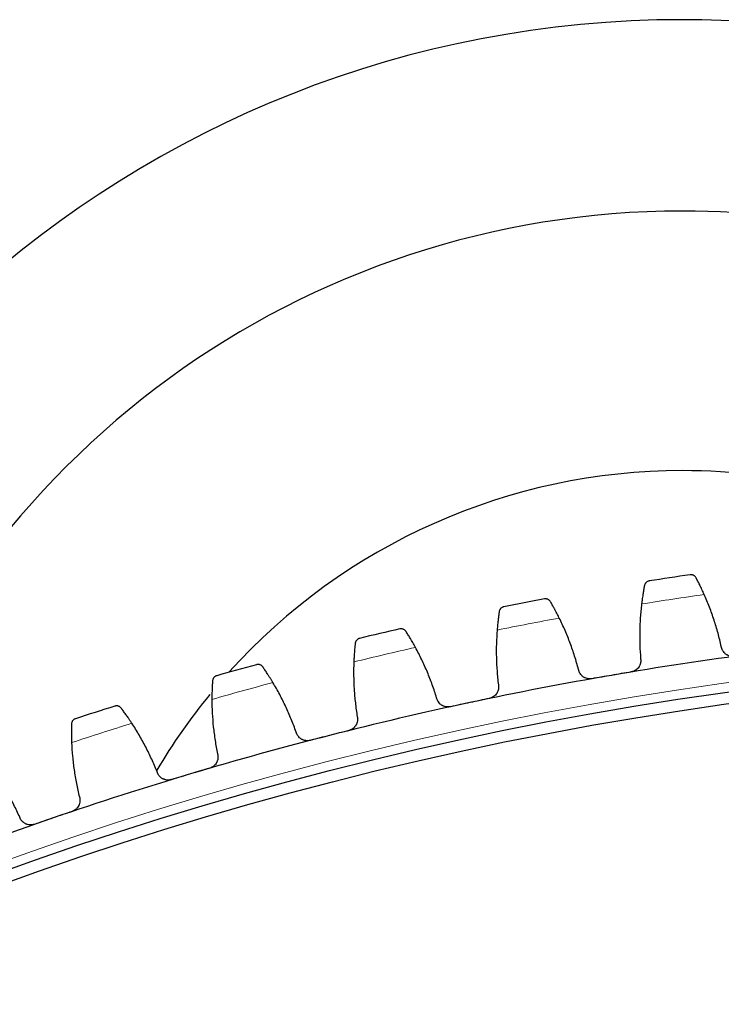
# Model space of a CAD drawing. Header units: inches. Extents: x 0 to 20790, y -12 to 14700.
# Tile 255 of 256: x 9693 to 9814, y 5110 to 5279. Entities that reach past the tile are written whole.
import ezdxf

# ---------------------------------------------------------------- set-up
doc = ezdxf.new("R2010")
doc.units = ezdxf.units.IN
doc.layers.add('1', color=7, linetype='Continuous', true_color=0xffffff)

msp = doc.modelspace()

# ---------------------------------------------------------------- linework, layer by layer
at = {"layer": '1', "color": 110, "linetype": 'Continuous', "lineweight": 13}
msp.add_circle((9900.394, 4554.257), 616.6, dxfattribs=at)
at = {"layer": '1', "color": 2, "linetype": 'Continuous', "lineweight": 25}
for radius in [615, 613]:
    msp.add_circle((9900.394, 4554.257), radius, dxfattribs=at)
for centre, radius, start, end in [((9807.494, 5096.357), 183, 90, 174.83063), ((9807.494, 5096.357), 183, 24.6825, 90), ((9807.494, 5096.357), 150, 90, 162.26437), ((9807.494, 5096.357), 150, 37.04063, 90), ((9807.494, 5096.357), 105.237, 90, 137.97), ((9807.494, 5096.357), 105.237, 61.48125, 90), ((9900.394, 4554.257), 636, 98.277801, 98.919651), ((9900.394, 4554.257), 636, 100.570794, 101.212645), ((9900.394, 4554.257), 636, 102.863788, 103.505639), ((9900.394, 4554.257), 621, 97.452229, 99.745223), ((9900.394, 4554.257), 636, 105.156782, 105.798632), ((9900.394, 4554.257), 621, 99.745223, 102.038217), ((9807.494, 5096.357), 105.237, 140.72625, 149.4), ((9900.394, 4554.257), 621, 102.038217, 104.33121), ((9900.394, 4554.257), 636, 107.449775, 108.091626), ((9900.394, 4554.257), 621, 104.33121, 106.624204), ((9900.394, 4554.257), 621, 106.624204, 108.917197), ((9900.394, 4554.257), 621, 108.917197, 111.210191)]:
    msp.add_arc(centre, radius, start, end, dxfattribs=at)
at = {"layer": '1', "color": 110, "linetype": 'Continuous', "lineweight": 13}
for start, end in [(98.104366, 99.093087), (100.397359, 101.38608), (102.690353, 103.679074), (104.983346, 105.972068), (107.27634, 108.265061)]:
    msp.add_arc((9900.394, 4554.257), 632.294, start, end, dxfattribs=at)
at = {"layer": '1', "color": 2, "linetype": 'Continuous', "lineweight": 25}
for points, knots in [([(9809.855, 5183.11), (9809.826, 5183.163), (9809.794, 5183.212), (9809.725, 5183.301), (9809.687, 5183.341), (9809.609, 5183.413), (9809.567, 5183.446), (9809.481, 5183.503), (9809.437, 5183.527), (9809.346, 5183.57), (9809.299, 5183.587), (9809.206, 5183.614), (9809.159, 5183.624), (9809.064, 5183.638), (9809.017, 5183.641), (9808.945, 5183.641), (9808.91, 5183.639), (9808.869, 5183.636), (9808.848, 5183.633), (9808.839, 5183.632), (9808.833, 5183.631), (9808.83, 5183.631), (9808.827, 5183.63)], [0, 0, 0, 0, 0.125, 0.125, 0.25, 0.25, 0.375, 0.375, 0.5, 0.5, 0.625, 0.625, 0.75, 0.75, 0.875, 0.875, 0.9375, 0.96875, 0.984375, 0.9921875, 0.9921875, 1, 1, 1, 1]), ([(9801.783, 5182.565), (9801.781, 5182.565), (9801.78, 5182.565), (9801.777, 5182.564), (9801.776, 5182.564), (9801.771, 5182.563), (9801.762, 5182.562), (9801.742, 5182.558), (9801.701, 5182.549), (9801.667, 5182.54), (9801.599, 5182.519), (9801.555, 5182.502), (9801.426, 5182.441), (9801.344, 5182.388), (9801.234, 5182.289), (9801.199, 5182.253), (9801.149, 5182.193), (9801.134, 5182.172), (9801.103, 5182.129), (9801.089, 5182.106), (9801.048, 5182.036), (9801.024, 5181.986), (9800.983, 5181.88), (9800.967, 5181.824), (9800.955, 5181.764)], [0, 0, 0, 0, 0.0039063, 0.0039063, 0.0078125, 0.0078125, 0.015625, 0.03125, 0.0625, 0.125, 0.125, 0.25, 0.25, 0.5, 0.5, 0.625, 0.625, 0.6875, 0.6875, 0.75, 0.75, 0.875, 0.875, 1, 1, 1, 1]), ([(9811.255, 5180.236), (9811.188, 5180.387), (9811.121, 5180.534), (9810.989, 5180.823), (9810.858, 5181.105), (9810.73, 5181.375), (9810.635, 5181.572), (9810.603, 5181.637), (9810.556, 5181.733), (9810.541, 5181.765), (9810.51, 5181.827), (9810.495, 5181.858), (9810.419, 5182.012), (9810.301, 5182.248), (9810.192, 5182.462), (9810.087, 5182.666), (9810.037, 5182.763), (9809.977, 5182.877), (9809.965, 5182.9), (9809.942, 5182.944), (9809.908, 5183.009), (9809.876, 5183.07), (9809.855, 5183.11)], [0, 0, 0, 0, 0.125, 0.125, 0.25, 0.375, 0.375, 0.4375, 0.4375, 0.46875, 0.46875, 0.5, 0.5, 0.625, 0.75, 0.75, 0.875, 0.875, 0.90625, 0.90625, 0.9375, 1, 1, 1, 1]), ([(9800.955, 5181.764), (9800.939, 5181.677), (9800.921, 5181.583), (9800.884, 5181.382), (9800.846, 5181.169), (9800.805, 5180.932), (9800.779, 5180.775), (9800.773, 5180.744), (9800.763, 5180.68), (9800.757, 5180.647), (9800.741, 5180.549), (9800.73, 5180.482), (9800.698, 5180.279), (9800.676, 5180.14), (9800.633, 5179.854), (9800.612, 5179.706), (9800.58, 5179.479), (9800.569, 5179.403), (9800.554, 5179.286), (9800.548, 5179.247), (9800.538, 5179.169), (9800.533, 5179.129), (9800.507, 5178.93), (9800.487, 5178.769), (9800.467, 5178.604)], [0, 0, 0, 0, 0.125, 0.125, 0.25, 0.375, 0.375, 0.40625, 0.40625, 0.4375, 0.4375, 0.5, 0.5, 0.625, 0.625, 0.75, 0.75, 0.8125, 0.8125, 0.84375, 0.84375, 0.875, 0.875, 1, 1, 1, 1]), ([(9784.767, 5178.984), (9784.736, 5179.036), (9784.702, 5179.084), (9784.629, 5179.17), (9784.59, 5179.208), (9784.509, 5179.277), (9784.466, 5179.308), (9784.378, 5179.361), (9784.333, 5179.384), (9784.24, 5179.423), (9784.193, 5179.438), (9784.099, 5179.462), (9784.051, 5179.47), (9783.956, 5179.48), (9783.908, 5179.481), (9783.837, 5179.478), (9783.802, 5179.475), (9783.761, 5179.47), (9783.74, 5179.467), (9783.731, 5179.465), (9783.726, 5179.464), (9783.723, 5179.463), (9783.72, 5179.463)], [0, 0, 0, 0, 0.125, 0.125, 0.25, 0.25, 0.375, 0.375, 0.5, 0.5, 0.625, 0.625, 0.75, 0.75, 0.875, 0.875, 0.9375, 0.96875, 0.984375, 0.9921875, 0.9921875, 1, 1, 1, 1]), ([(9786.282, 5176.168), (9786.208, 5176.316), (9786.136, 5176.461), (9785.992, 5176.744), (9785.85, 5177.021), (9785.711, 5177.285), (9785.608, 5177.478), (9785.574, 5177.542), (9785.523, 5177.636), (9785.506, 5177.667), (9785.473, 5177.729), (9785.457, 5177.759), (9785.375, 5177.91), (9785.248, 5178.14), (9785.13, 5178.35), (9785.017, 5178.55), (9784.963, 5178.645), (9784.899, 5178.756), (9784.886, 5178.778), (9784.861, 5178.822), (9784.824, 5178.885), (9784.789, 5178.945), (9784.767, 5178.984)], [0, 0, 0, 0, 0.125, 0.125, 0.25, 0.375, 0.375, 0.4375, 0.4375, 0.46875, 0.46875, 0.5, 0.5, 0.625, 0.75, 0.75, 0.875, 0.875, 0.90625, 0.90625, 0.9375, 1, 1, 1, 1]), ([(9775.929, 5177.283), (9775.916, 5177.195), (9775.902, 5177.1), (9775.873, 5176.899), (9775.843, 5176.684), (9775.812, 5176.445), (9775.792, 5176.288), (9775.788, 5176.256), (9775.78, 5176.192), (9775.776, 5176.159), (9775.763, 5176.06), (9775.755, 5175.993), (9775.731, 5175.789), (9775.715, 5175.649), (9775.683, 5175.361), (9775.668, 5175.213), (9775.645, 5174.985), (9775.638, 5174.908), (9775.626, 5174.791), (9775.623, 5174.752), (9775.615, 5174.673), (9775.612, 5174.633), (9775.594, 5174.433), (9775.58, 5174.271), (9775.567, 5174.107)], [0, 0, 0, 0, 0.125, 0.125, 0.25, 0.375, 0.375, 0.40625, 0.40625, 0.4375, 0.4375, 0.5, 0.5, 0.625, 0.625, 0.75, 0.75, 0.8125, 0.8125, 0.84375, 0.84375, 0.875, 0.875, 1, 1, 1, 1]), ([(9776.723, 5178.117), (9776.722, 5178.116), (9776.721, 5178.116), (9776.718, 5178.116), (9776.716, 5178.115), (9776.712, 5178.114), (9776.703, 5178.112), (9776.683, 5178.108), (9776.643, 5178.098), (9776.609, 5178.087), (9776.542, 5178.064), (9776.498, 5178.045), (9776.372, 5177.979), (9776.292, 5177.922), (9776.186, 5177.819), (9776.152, 5177.781), (9776.105, 5177.719), (9776.09, 5177.698), (9776.062, 5177.653), (9776.048, 5177.63), (9776.01, 5177.559), (9775.988, 5177.508), (9775.952, 5177.4), (9775.938, 5177.343), (9775.929, 5177.283)], [0, 0, 0, 0, 0.0039062, 0.0039062, 0.0078125, 0.0078125, 0.015625, 0.03125, 0.0625, 0.125, 0.125, 0.25, 0.25, 0.5, 0.5, 0.625, 0.625, 0.6875, 0.6875, 0.75, 0.75, 0.875, 0.875, 1, 1, 1, 1]), ([(9759.865, 5173.857), (9759.832, 5173.908), (9759.796, 5173.954), (9759.72, 5174.038), (9759.679, 5174.075), (9759.595, 5174.14), (9759.551, 5174.169), (9759.461, 5174.219), (9759.415, 5174.24), (9759.32, 5174.275), (9759.273, 5174.288), (9759.177, 5174.308), (9759.13, 5174.315), (9759.034, 5174.32), (9758.987, 5174.32), (9758.916, 5174.314), (9758.88, 5174.31), (9758.84, 5174.303), (9758.819, 5174.299), (9758.81, 5174.297), (9758.805, 5174.296), (9758.802, 5174.295), (9758.799, 5174.294)], [0, 0, 0, 0, 0.125, 0.125, 0.25, 0.25, 0.375, 0.375, 0.5, 0.5, 0.625, 0.625, 0.75, 0.75, 0.875, 0.875, 0.9375, 0.96875, 0.984375, 0.9921875, 0.9921875, 1, 1, 1, 1]), ([(9761.491, 5171.105), (9761.411, 5171.25), (9761.333, 5171.392), (9761.178, 5171.669), (9761.025, 5171.94), (9760.875, 5172.198), (9760.765, 5172.387), (9760.728, 5172.449), (9760.674, 5172.541), (9760.656, 5172.571), (9760.62, 5172.631), (9760.602, 5172.661), (9760.515, 5172.808), (9760.379, 5173.034), (9760.253, 5173.239), (9760.132, 5173.434), (9760.074, 5173.526), (9760.005, 5173.635), (9759.992, 5173.657), (9759.965, 5173.699), (9759.926, 5173.761), (9759.888, 5173.82), (9759.865, 5173.857)], [0, 0, 0, 0, 0.125, 0.125, 0.25, 0.375, 0.375, 0.4375, 0.4375, 0.46875, 0.46875, 0.5, 0.5, 0.625, 0.75, 0.75, 0.875, 0.875, 0.90625, 0.90625, 0.9375, 1, 1, 1, 1]), ([(9751.101, 5171.804), (9751.092, 5171.716), (9751.082, 5171.621), (9751.061, 5171.418), (9751.04, 5171.203), (9751.018, 5170.963), (9751.004, 5170.805), (9751.001, 5170.773), (9750.996, 5170.708), (9750.993, 5170.675), (9750.985, 5170.576), (9750.98, 5170.509), (9750.964, 5170.304), (9750.953, 5170.163), (9750.933, 5169.874), (9750.923, 5169.726), (9750.91, 5169.497), (9750.905, 5169.42), (9750.899, 5169.303), (9750.897, 5169.263), (9750.893, 5169.184), (9750.891, 5169.144), (9750.881, 5168.944), (9750.874, 5168.781), (9750.867, 5168.616)], [0, 0, 0, 0, 0.125, 0.125, 0.25, 0.375, 0.375, 0.40625, 0.40625, 0.4375, 0.4375, 0.5, 0.5, 0.625, 0.625, 0.75, 0.75, 0.8125, 0.8125, 0.84375, 0.84375, 0.875, 0.875, 1, 1, 1, 1]), ([(9751.862, 5172.669), (9751.861, 5172.669), (9751.859, 5172.668), (9751.856, 5172.668), (9751.855, 5172.667), (9751.851, 5172.666), (9751.842, 5172.664), (9751.822, 5172.659), (9751.782, 5172.647), (9751.749, 5172.635), (9751.683, 5172.609), (9751.64, 5172.588), (9751.516, 5172.517), (9751.439, 5172.458), (9751.337, 5172.35), (9751.305, 5172.311), (9751.26, 5172.247), (9751.246, 5172.225), (9751.22, 5172.18), (9751.207, 5172.156), (9751.172, 5172.083), (9751.151, 5172.031), (9751.12, 5171.922), (9751.108, 5171.865), (9751.101, 5171.804)], [0, 0, 0, 0, 0.0039062, 0.0039062, 0.0078125, 0.0078125, 0.015625, 0.03125, 0.0625, 0.125, 0.125, 0.25, 0.25, 0.5, 0.5, 0.625, 0.625, 0.6875, 0.6875, 0.75, 0.75, 0.875, 0.875, 1, 1, 1, 1]), ([(9816.443, 5169.565), (9816.377, 5169.557), (9816.244, 5169.546), (9816.047, 5169.55), (9815.916, 5169.565), (9815.818, 5169.582), (9815.785, 5169.588), (9815.72, 5169.603), (9815.688, 5169.611), (9815.53, 5169.654), (9815.407, 5169.701), (9815.261, 5169.774), (9815.232, 5169.789), (9815.189, 5169.813), (9815.175, 5169.822), (9815.146, 5169.838), (9815.076, 5169.881), (9814.957, 5169.965), (9814.858, 5170.049), (9814.764, 5170.138), (9814.719, 5170.185), (9814.591, 5170.332), (9814.516, 5170.437), (9814.42, 5170.603), (9814.391, 5170.66), (9814.351, 5170.748), (9814.338, 5170.777), (9814.314, 5170.837), (9814.303, 5170.867), (9814.251, 5171.019), (9814.221, 5171.144), (9814.203, 5171.272)], [0, 0, 0, 0, 0.0625, 0.125, 0.1875, 0.1875, 0.21875, 0.21875, 0.25, 0.25, 0.375, 0.375, 0.40625, 0.40625, 0.421875, 0.421875, 0.4375, 0.5, 0.5625, 0.5625, 0.625, 0.625, 0.75, 0.75, 0.8125, 0.8125, 0.84375, 0.84375, 0.875, 0.875, 1, 1, 1, 1]), ([(9800.302, 5169.17), (9800.323, 5169.042), (9800.331, 5168.915), (9800.325, 5168.724), (9800.32, 5168.66), (9800.308, 5168.565), (9800.303, 5168.533), (9800.292, 5168.469), (9800.285, 5168.437), (9800.25, 5168.28), (9800.209, 5168.158), (9800.131, 5167.982), (9800.102, 5167.924), (9800.054, 5167.839), (9800.038, 5167.811), (9800.003, 5167.755), (9799.985, 5167.728), (9799.892, 5167.595), (9799.807, 5167.496), (9799.689, 5167.383), (9799.665, 5167.361), (9799.615, 5167.318), (9799.59, 5167.297), (9799.512, 5167.235), (9799.458, 5167.197), (9799.292, 5167.092), (9799.175, 5167.032), (9799.02, 5166.972), (9798.989, 5166.961), (9798.925, 5166.94), (9798.894, 5166.93), (9798.797, 5166.903), (9798.732, 5166.889), (9798.666, 5166.877)], [0, 0, 0, 0, 0.125, 0.125, 0.1875, 0.1875, 0.21875, 0.21875, 0.25, 0.25, 0.375, 0.375, 0.4375, 0.4375, 0.46875, 0.46875, 0.5, 0.5, 0.625, 0.625, 0.65625, 0.65625, 0.6875, 0.6875, 0.75, 0.75, 0.875, 0.875, 0.90625, 0.90625, 0.9375, 0.9375, 1, 1, 1, 1]), ([(9735.187, 5167.739), (9735.152, 5167.788), (9735.115, 5167.833), (9735.035, 5167.913), (9734.993, 5167.948), (9734.906, 5168.011), (9734.861, 5168.038), (9734.769, 5168.084), (9734.722, 5168.103), (9734.627, 5168.134), (9734.579, 5168.146), (9734.483, 5168.162), (9734.434, 5168.166), (9734.339, 5168.168), (9734.291, 5168.166), (9734.221, 5168.157), (9734.186, 5168.151), (9734.145, 5168.143), (9734.125, 5168.138), (9734.116, 5168.136), (9734.11, 5168.134), (9734.108, 5168.133), (9734.105, 5168.133)], [0, 0, 0, 0, 0.125, 0.125, 0.25, 0.25, 0.375, 0.375, 0.5, 0.5, 0.625, 0.625, 0.75, 0.75, 0.875, 0.875, 0.9375, 0.96875, 0.984375, 0.9921875, 0.9921875, 1, 1, 1, 1]), ([(9736.922, 5165.053), (9736.837, 5165.195), (9736.753, 5165.334), (9736.587, 5165.604), (9736.423, 5165.869), (9736.264, 5166.121), (9736.146, 5166.305), (9736.107, 5166.366), (9736.049, 5166.456), (9736.029, 5166.485), (9735.991, 5166.544), (9735.972, 5166.573), (9735.879, 5166.717), (9735.734, 5166.936), (9735.599, 5167.136), (9735.471, 5167.326), (9735.409, 5167.416), (9735.337, 5167.523), (9735.322, 5167.544), (9735.294, 5167.585), (9735.252, 5167.645), (9735.213, 5167.702), (9735.187, 5167.739)], [0, 0, 0, 0, 0.125, 0.125, 0.25, 0.375, 0.375, 0.4375, 0.4375, 0.46875, 0.46875, 0.5, 0.5, 0.625, 0.75, 0.75, 0.875, 0.875, 0.90625, 0.90625, 0.9375, 1, 1, 1, 1]), ([(9791.892, 5165.714), (9791.826, 5165.703), (9791.694, 5165.687), (9791.497, 5165.683), (9791.365, 5165.693), (9791.267, 5165.705), (9791.234, 5165.71), (9791.168, 5165.722), (9791.136, 5165.729), (9790.976, 5165.766), (9790.852, 5165.808), (9790.702, 5165.875), (9790.673, 5165.889), (9790.629, 5165.911), (9790.614, 5165.919), (9790.585, 5165.935), (9790.514, 5165.975), (9790.391, 5166.054), (9790.289, 5166.134), (9790.192, 5166.219), (9790.145, 5166.264), (9790.01, 5166.406), (9789.932, 5166.507), (9789.829, 5166.67), (9789.798, 5166.725), (9789.754, 5166.811), (9789.74, 5166.841), (9789.714, 5166.9), (9789.701, 5166.929), (9789.643, 5167.079), (9789.608, 5167.202), (9789.585, 5167.329)], [0, 0, 0, 0, 0.0625, 0.125, 0.1875, 0.1875, 0.21875, 0.21875, 0.25, 0.25, 0.375, 0.375, 0.40625, 0.40625, 0.421875, 0.421875, 0.4375, 0.5, 0.5625, 0.5625, 0.625, 0.625, 0.75, 0.75, 0.8125, 0.8125, 0.84375, 0.84375, 0.875, 0.875, 1, 1, 1, 1]), ([(9726.513, 5165.337), (9726.507, 5165.248), (9726.501, 5165.153), (9726.488, 5164.949), (9726.476, 5164.733), (9726.463, 5164.492), (9726.456, 5164.334), (9726.455, 5164.302), (9726.452, 5164.237), (9726.45, 5164.204), (9726.446, 5164.105), (9726.443, 5164.037), (9726.435, 5163.832), (9726.431, 5163.691), (9726.422, 5163.402), (9726.418, 5163.253), (9726.414, 5163.024), (9726.413, 5162.946), (9726.411, 5162.829), (9726.41, 5162.789), (9726.409, 5162.71), (9726.409, 5162.67), (9726.407, 5162.47), (9726.406, 5162.307), (9726.407, 5162.141)], [0, 0, 0, 0, 0.125, 0.125, 0.25, 0.375, 0.375, 0.40625, 0.40625, 0.4375, 0.4375, 0.5, 0.5, 0.625, 0.625, 0.75, 0.75, 0.8125, 0.8125, 0.84375, 0.84375, 0.875, 0.875, 1, 1, 1, 1]), ([(9727.239, 5166.231), (9727.237, 5166.231), (9727.236, 5166.23), (9727.233, 5166.23), (9727.231, 5166.229), (9727.227, 5166.228), (9727.219, 5166.225), (9727.199, 5166.219), (9727.159, 5166.206), (9727.127, 5166.193), (9727.062, 5166.164), (9727.02, 5166.141), (9726.899, 5166.066), (9726.825, 5166.003), (9726.726, 5165.891), (9726.696, 5165.851), (9726.654, 5165.786), (9726.641, 5165.763), (9726.616, 5165.717), (9726.604, 5165.692), (9726.572, 5165.618), (9726.554, 5165.566), (9726.527, 5165.455), (9726.517, 5165.397), (9726.513, 5165.337)], [0, 0, 0, 0, 0.0039063, 0.0039063, 0.0078125, 0.0078125, 0.015625, 0.03125, 0.0625, 0.125, 0.125, 0.25, 0.25, 0.5, 0.5, 0.625, 0.625, 0.6875, 0.6875, 0.75, 0.75, 0.875, 0.875, 1, 1, 1, 1]), ([(9775.779, 5164.673), (9775.805, 5164.546), (9775.819, 5164.419), (9775.82, 5164.228), (9775.818, 5164.164), (9775.81, 5164.068), (9775.806, 5164.036), (9775.797, 5163.972), (9775.792, 5163.94), (9775.763, 5163.782), (9775.728, 5163.658), (9775.657, 5163.479), (9775.63, 5163.42), (9775.586, 5163.333), (9775.57, 5163.304), (9775.537, 5163.247), (9775.521, 5163.22), (9775.433, 5163.083), (9775.352, 5162.981), (9775.239, 5162.863), (9775.216, 5162.84), (9775.168, 5162.795), (9775.143, 5162.773), (9775.068, 5162.708), (9775.016, 5162.668), (9774.854, 5162.556), (9774.739, 5162.492), (9774.587, 5162.425), (9774.556, 5162.413), (9774.493, 5162.389), (9774.462, 5162.378), (9774.367, 5162.348), (9774.302, 5162.331), (9774.237, 5162.317)], [0, 0, 0, 0, 0.125, 0.125, 0.1875, 0.1875, 0.21875, 0.21875, 0.25, 0.25, 0.375, 0.375, 0.4375, 0.4375, 0.46875, 0.46875, 0.5, 0.5, 0.625, 0.625, 0.65625, 0.65625, 0.6875, 0.6875, 0.75, 0.75, 0.875, 0.875, 0.90625, 0.90625, 0.9375, 0.9375, 1, 1, 1, 1]), ([(9767.515, 5160.883), (9767.449, 5160.869), (9767.318, 5160.848), (9767.121, 5160.836), (9766.989, 5160.841), (9766.89, 5160.85), (9766.857, 5160.853), (9766.791, 5160.862), (9766.759, 5160.868), (9766.597, 5160.898), (9766.472, 5160.935), (9766.32, 5160.996), (9766.29, 5161.009), (9766.245, 5161.03), (9766.23, 5161.037), (9766.2, 5161.052), (9766.127, 5161.089), (9766.001, 5161.163), (9765.896, 5161.239), (9765.795, 5161.32), (9765.747, 5161.363), (9765.607, 5161.499), (9765.524, 5161.598), (9765.415, 5161.756), (9765.381, 5161.81), (9765.335, 5161.894), (9765.32, 5161.923), (9765.291, 5161.981), (9765.277, 5162.01), (9765.213, 5162.157), (9765.173, 5162.279), (9765.145, 5162.405)], [0, 0, 0, 0, 0.0625, 0.125, 0.1875, 0.1875, 0.21875, 0.21875, 0.25, 0.25, 0.375, 0.375, 0.40625, 0.40625, 0.421875, 0.421875, 0.4375, 0.5, 0.5625, 0.5625, 0.625, 0.625, 0.75, 0.75, 0.8125, 0.8125, 0.84375, 0.84375, 0.875, 0.875, 1, 1, 1, 1]), ([(9710.774, 5160.637), (9710.738, 5160.686), (9710.698, 5160.729), (9710.615, 5160.806), (9710.572, 5160.839), (9710.483, 5160.898), (9710.437, 5160.923), (9710.343, 5160.966), (9710.295, 5160.983), (9710.198, 5161.01), (9710.15, 5161.02), (9710.053, 5161.032), (9710.005, 5161.035), (9709.909, 5161.033), (9709.862, 5161.028), (9709.792, 5161.017), (9709.757, 5161.01), (9709.717, 5161), (9709.697, 5160.994), (9709.688, 5160.991), (9709.683, 5160.99), (9709.68, 5160.989), (9709.677, 5160.988)], [0, 0, 0, 0, 0.125, 0.125, 0.25, 0.25, 0.375, 0.375, 0.5, 0.5, 0.625, 0.625, 0.75, 0.75, 0.875, 0.875, 0.9375, 0.96875, 0.984375, 0.9921875, 0.9921875, 1, 1, 1, 1]), ([(9712.615, 5158.024), (9712.525, 5158.162), (9712.435, 5158.297), (9712.259, 5158.561), (9712.084, 5158.819), (9711.915, 5159.064), (9711.789, 5159.244), (9711.748, 5159.303), (9711.686, 5159.39), (9711.666, 5159.419), (9711.625, 5159.476), (9711.605, 5159.504), (9711.506, 5159.644), (9711.352, 5159.858), (9711.21, 5160.052), (9711.074, 5160.237), (9711.009, 5160.324), (9710.932, 5160.428), (9710.917, 5160.448), (9710.887, 5160.488), (9710.843, 5160.547), (9710.801, 5160.602), (9710.774, 5160.637)], [0, 0, 0, 0, 0.125, 0.125, 0.25, 0.375, 0.375, 0.4375, 0.4375, 0.46875, 0.46875, 0.5, 0.5, 0.625, 0.75, 0.75, 0.875, 0.875, 0.90625, 0.90625, 0.9375, 1, 1, 1, 1]), ([(9702.892, 5158.813), (9702.891, 5158.813), (9702.889, 5158.812), (9702.887, 5158.812), (9702.885, 5158.811), (9702.881, 5158.81), (9702.873, 5158.807), (9702.853, 5158.8), (9702.814, 5158.785), (9702.782, 5158.77), (9702.718, 5158.739), (9702.677, 5158.715), (9702.559, 5158.634), (9702.488, 5158.569), (9702.394, 5158.453), (9702.365, 5158.412), (9702.326, 5158.345), (9702.314, 5158.322), (9702.291, 5158.274), (9702.28, 5158.25), (9702.251, 5158.174), (9702.235, 5158.121), (9702.212, 5158.009), (9702.205, 5157.951), (9702.203, 5157.89)], [0, 0, 0, 0, 0.0039062, 0.0039062, 0.0078125, 0.0078125, 0.015625, 0.03125, 0.0625, 0.125, 0.125, 0.25, 0.25, 0.5, 0.5, 0.625, 0.625, 0.6875, 0.6875, 0.75, 0.75, 0.875, 0.875, 1, 1, 1, 1]), ([(9751.457, 5159.198), (9751.488, 5159.073), (9751.506, 5158.947), (9751.515, 5158.756), (9751.516, 5158.692), (9751.511, 5158.596), (9751.509, 5158.563), (9751.503, 5158.499), (9751.499, 5158.467), (9751.476, 5158.307), (9751.445, 5158.183), (9751.382, 5158), (9751.358, 5157.94), (9751.317, 5157.852), (9751.302, 5157.822), (9751.272, 5157.764), (9751.256, 5157.736), (9751.174, 5157.596), (9751.098, 5157.491), (9750.989, 5157.368), (9750.967, 5157.344), (9750.921, 5157.297), (9750.897, 5157.274), (9750.824, 5157.207), (9750.774, 5157.165), (9750.617, 5157.046), (9750.505, 5156.977), (9750.355, 5156.905), (9750.324, 5156.891), (9750.263, 5156.865), (9750.232, 5156.853), (9750.138, 5156.819), (9750.075, 5156.799), (9750.01, 5156.782)], [0, 0, 0, 0, 0.125, 0.125, 0.1875, 0.1875, 0.21875, 0.21875, 0.25, 0.25, 0.375, 0.375, 0.4375, 0.4375, 0.46875, 0.46875, 0.5, 0.5, 0.625, 0.625, 0.65625, 0.65625, 0.6875, 0.6875, 0.75, 0.75, 0.875, 0.875, 0.90625, 0.90625, 0.9375, 0.9375, 1, 1, 1, 1]), ([(9702.203, 5157.89), (9702.201, 5157.802), (9702.198, 5157.706), (9702.194, 5157.502), (9702.19, 5157.286), (9702.187, 5157.045), (9702.186, 5156.886), (9702.186, 5156.854), (9702.186, 5156.789), (9702.186, 5156.756), (9702.185, 5156.657), (9702.185, 5156.589), (9702.186, 5156.384), (9702.187, 5156.243), (9702.19, 5155.953), (9702.192, 5155.804), (9702.197, 5155.575), (9702.199, 5155.498), (9702.202, 5155.381), (9702.203, 5155.341), (9702.205, 5155.262), (9702.206, 5155.222), (9702.212, 5155.021), (9702.218, 5154.859), (9702.225, 5154.694)], [0, 0, 0, 0, 0.125, 0.125, 0.25, 0.375, 0.375, 0.40625, 0.40625, 0.4375, 0.4375, 0.5, 0.5, 0.625, 0.625, 0.75, 0.75, 0.8125, 0.8125, 0.84375, 0.84375, 0.875, 0.875, 1, 1, 1, 1]), ([(9743.35, 5155.081), (9743.285, 5155.064), (9743.155, 5155.038), (9742.959, 5155.018), (9742.827, 5155.018), (9742.728, 5155.022), (9742.694, 5155.025), (9742.628, 5155.031), (9742.596, 5155.035), (9742.433, 5155.059), (9742.306, 5155.091), (9742.152, 5155.146), (9742.121, 5155.158), (9742.075, 5155.177), (9742.06, 5155.183), (9742.03, 5155.197), (9741.956, 5155.231), (9741.826, 5155.3), (9741.719, 5155.372), (9741.615, 5155.448), (9741.565, 5155.489), (9741.419, 5155.62), (9741.333, 5155.715), (9741.218, 5155.869), (9741.182, 5155.922), (9741.131, 5156.004), (9741.115, 5156.032), (9741.084, 5156.089), (9741.069, 5156.117), (9740.999, 5156.262), (9740.955, 5156.382), (9740.922, 5156.507)], [0, 0, 0, 0, 0.0625, 0.125, 0.1875, 0.1875, 0.21875, 0.21875, 0.25, 0.25, 0.375, 0.375, 0.40625, 0.40625, 0.421875, 0.421875, 0.4375, 0.5, 0.5625, 0.5625, 0.625, 0.625, 0.75, 0.75, 0.8125, 0.8125, 0.84375, 0.84375, 0.875, 0.875, 1, 1, 1, 1]), ([(9727.373, 5152.755), (9727.408, 5152.631), (9727.432, 5152.505), (9727.449, 5152.315), (9727.452, 5152.251), (9727.451, 5152.155), (9727.45, 5152.123), (9727.446, 5152.058), (9727.444, 5152.026), (9727.427, 5151.865), (9727.402, 5151.74), (9727.346, 5151.555), (9727.324, 5151.494), (9727.286, 5151.404), (9727.273, 5151.374), (9727.245, 5151.315), (9727.231, 5151.286), (9727.154, 5151.142), (9727.082, 5151.034), (9726.979, 5150.908), (9726.957, 5150.883), (9726.913, 5150.834), (9726.89, 5150.81), (9726.82, 5150.74), (9726.771, 5150.696), (9726.619, 5150.571), (9726.51, 5150.498), (9726.363, 5150.419), (9726.333, 5150.404), (9726.273, 5150.376), (9726.243, 5150.362), (9726.15, 5150.324), (9726.087, 5150.302), (9726.023, 5150.283)], [0, 0, 0, 0, 0.125, 0.125, 0.1875, 0.1875, 0.21875, 0.21875, 0.25, 0.25, 0.375, 0.375, 0.4375, 0.4375, 0.46875, 0.46875, 0.5, 0.5, 0.625, 0.625, 0.65625, 0.65625, 0.6875, 0.6875, 0.75, 0.75, 0.875, 0.875, 0.90625, 0.90625, 0.9375, 0.9375, 1, 1, 1, 1]), ([(9719.437, 5148.317), (9719.373, 5148.297), (9719.244, 5148.266), (9719.049, 5148.238), (9718.917, 5148.233), (9718.817, 5148.233), (9718.784, 5148.234), (9718.718, 5148.238), (9718.685, 5148.241), (9718.521, 5148.258), (9718.393, 5148.285), (9718.237, 5148.334), (9718.206, 5148.344), (9718.16, 5148.361), (9718.144, 5148.367), (9718.114, 5148.379), (9718.038, 5148.411), (9717.906, 5148.474), (9717.796, 5148.542), (9717.689, 5148.614), (9717.637, 5148.653), (9717.486, 5148.778), (9717.396, 5148.87), (9717.275, 5149.018), (9717.237, 5149.07), (9717.183, 5149.15), (9717.166, 5149.177), (9717.133, 5149.233), (9717.117, 5149.261), (9717.041, 5149.403), (9716.992, 5149.521), (9716.954, 5149.644)], [0, 0, 0, 0, 0.0625, 0.125, 0.1875, 0.1875, 0.21875, 0.21875, 0.25, 0.25, 0.375, 0.375, 0.40625, 0.40625, 0.421875, 0.421875, 0.4375, 0.5, 0.5625, 0.5625, 0.625, 0.625, 0.75, 0.75, 0.8125, 0.8125, 0.84375, 0.84375, 0.875, 0.875, 1, 1, 1, 1]), ([(9703.565, 5145.353), (9703.606, 5145.231), (9703.635, 5145.106), (9703.659, 5144.917), (9703.665, 5144.853), (9703.668, 5144.757), (9703.668, 5144.725), (9703.667, 5144.66), (9703.666, 5144.627), (9703.656, 5144.467), (9703.635, 5144.34), (9703.587, 5144.153), (9703.567, 5144.091), (9703.533, 5144), (9703.521, 5143.969), (9703.496, 5143.909), (9703.482, 5143.879), (9703.412, 5143.733), (9703.344, 5143.622), (9703.246, 5143.492), (9703.225, 5143.466), (9703.183, 5143.415), (9703.161, 5143.391), (9703.094, 5143.318), (9703.047, 5143.272), (9702.9, 5143.141), (9702.794, 5143.063), (9702.65, 5142.979), (9702.621, 5142.963), (9702.562, 5142.932), (9702.532, 5142.917), (9702.441, 5142.876), (9702.379, 5142.851), (9702.316, 5142.829)], [0, 0, 0, 0, 0.125, 0.125, 0.1875, 0.1875, 0.21875, 0.21875, 0.25, 0.25, 0.375, 0.375, 0.4375, 0.4375, 0.46875, 0.46875, 0.5, 0.5, 0.625, 0.625, 0.65625, 0.65625, 0.6875, 0.6875, 0.75, 0.75, 0.875, 0.875, 0.90625, 0.90625, 0.9375, 0.9375, 1, 1, 1, 1]), ([(9695.814, 5140.601), (9695.751, 5140.579), (9695.623, 5140.543), (9695.429, 5140.507), (9695.297, 5140.496), (9695.198, 5140.493), (9695.165, 5140.493), (9695.098, 5140.494), (9695.065, 5140.495), (9694.901, 5140.506), (9694.772, 5140.528), (9694.614, 5140.57), (9694.583, 5140.579), (9694.536, 5140.595), (9694.52, 5140.6), (9694.489, 5140.611), (9694.412, 5140.639), (9694.278, 5140.697), (9694.165, 5140.76), (9694.055, 5140.828), (9694.001, 5140.865), (9693.846, 5140.984), (9693.752, 5141.072), (9693.625, 5141.216), (9693.585, 5141.266), (9693.528, 5141.344), (9693.51, 5141.37), (9693.475, 5141.424), (9693.458, 5141.452), (9693.376, 5141.59), (9693.322, 5141.706), (9693.279, 5141.828)], [0, 0, 0, 0, 0.0625, 0.125, 0.1875, 0.1875, 0.21875, 0.21875, 0.25, 0.25, 0.375, 0.375, 0.40625, 0.40625, 0.421875, 0.421875, 0.4375, 0.5, 0.5625, 0.5625, 0.625, 0.625, 0.75, 0.75, 0.8125, 0.8125, 0.84375, 0.84375, 0.875, 0.875, 1, 1, 1, 1])]:
    msp.add_open_spline(points, degree=3, knots=knots, dxfattribs=at)
for points in [[(9814.203, 5171.272), (9814.034, 5172.043), (9813.656, 5173.573), (9812.977, 5175.832), (9812.183, 5178.055), (9811.578, 5179.513), (9811.255, 5180.236)], [(9800.467, 5178.604), (9800.373, 5177.819), (9800.226, 5176.247), (9800.125, 5173.889), (9800.143, 5171.53), (9800.236, 5169.956), (9800.302, 5169.17)], [(9789.585, 5167.329), (9789.385, 5168.093), (9788.947, 5169.607), (9788.178, 5171.837), (9787.296, 5174.026), (9786.632, 5175.459), (9786.282, 5176.168)], [(9775.567, 5174.107), (9775.505, 5173.318), (9775.42, 5171.741), (9775.414, 5169.381), (9775.527, 5167.024), (9775.682, 5165.456), (9775.779, 5164.673)], [(9765.145, 5162.405), (9764.915, 5163.16), (9764.417, 5164.655), (9763.558, 5166.853), (9762.589, 5169.005), (9761.869, 5170.41), (9761.491, 5171.105)], [(9750.867, 5168.616), (9750.836, 5167.825), (9750.815, 5166.247), (9750.903, 5163.888), (9751.11, 5161.538), (9751.328, 5159.977), (9751.457, 5159.198)], [(9798.666, 5166.877), (9797.537, 5166.683), (9796.408, 5166.489), (9795.279, 5166.296)], [(9740.922, 5156.507), (9740.661, 5157.252), (9740.104, 5158.726), (9739.158, 5160.887), (9738.104, 5162.999), (9737.328, 5164.374), (9736.922, 5165.053)], [(9795.279, 5166.296), (9794.15, 5166.102), (9793.021, 5165.908), (9791.892, 5165.714)], [(9726.407, 5162.141), (9726.407, 5161.35), (9726.449, 5159.772), (9726.632, 5157.419), (9726.933, 5155.079), (9727.213, 5153.528), (9727.373, 5152.755)], [(9770.876, 5161.6), (9769.755, 5161.361), (9768.635, 5161.122), (9767.515, 5160.883)], [(9774.237, 5162.317), (9773.117, 5162.078), (9771.996, 5161.839), (9770.876, 5161.6)], [(9716.954, 5149.644), (9716.664, 5150.378), (9716.047, 5151.829), (9715.016, 5153.951), (9713.878, 5156.019), (9713.048, 5157.361), (9712.615, 5158.024)], [(9750.01, 5156.782), (9748.9, 5156.499), (9747.79, 5156.215), (9746.68, 5155.932)], [(9746.68, 5155.932), (9745.57, 5155.648), (9744.46, 5155.365), (9743.35, 5155.081)], [(9702.225, 5154.694), (9702.257, 5153.903), (9702.362, 5152.328), (9702.638, 5149.984), (9703.033, 5147.658), (9703.375, 5146.119), (9703.565, 5145.353)], [(9693.279, 5141.828), (9692.96, 5142.55), (9692.286, 5143.975), (9691.171, 5146.054), (9689.951, 5148.074), (9689.068, 5149.383), (9688.609, 5150.027)], [(9726.023, 5150.283), (9724.926, 5149.955), (9723.828, 5149.628), (9722.73, 5149.3)], [(9722.73, 5149.3), (9721.633, 5148.972), (9720.535, 5148.644), (9719.437, 5148.317)], [(9699.065, 5141.715), (9697.981, 5141.344), (9696.898, 5140.972), (9695.814, 5140.601)], [(9702.316, 5142.829), (9701.233, 5142.458), (9700.149, 5142.087), (9699.065, 5141.715)]]:
    msp.add_open_spline(points, degree=3, dxfattribs=at)

doc.saveas('drawing.dxf')
